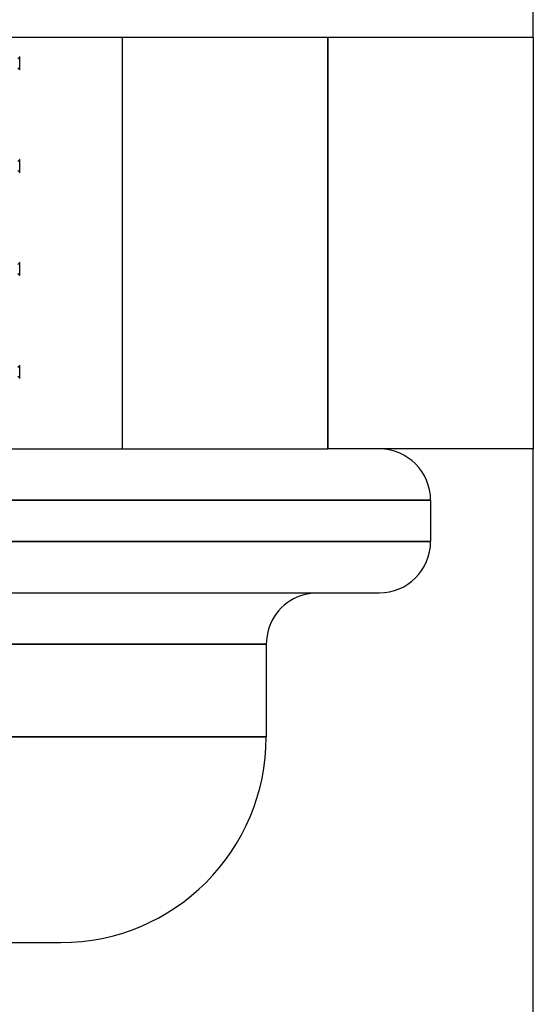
# Model space of a CAD drawing. Header units: millimetres. Extents: x -76 to 76, y -16 to 42.
# Tile 38 of 40: x 73 to 75.5, y 10.3 to 15.09. Entities that reach past the tile are written whole.
import ezdxf

# ---------------------------------------------------------------- set-up
doc = ezdxf.new("R2010")
doc.units = ezdxf.units.MM
doc.layers.add('MAIN-1', color=7, linetype='Continuous')
doc.layers.add('MAIN-2', color=7, linetype='Continuous')

msp = doc.modelspace()

# ---------------------------------------------------------------- linework, layer by layer
at = {"layer": 'MAIN-1'}
for p, q in [((75.5, 15), (75.5, 25)), ((75.5, 15), (-75.5, 15)), ((74.5, 13), (74.5, 15)), ((75.5, 15), (75.5, 13)), ((65, 13), (74.5, 13)), ((75.5, 13), (74.5, 13)), ((75.5, 1.75), (75.5, 13)), ((71.5, 12.75), (75, 12.75)), ((75, 12.75), (75, 12.55)), ((71.5, 12.55), (75, 12.55)), ((72.8396, 12.3), (73.0558, 12.3)), ((73.0558, 12.3), (73.2596, 12.3)), ((73.2596, 12.3), (73.45, 12.3)), ((73.45, 12.3), (73.6264, 12.3)), ((73.6264, 12.3), (73.7885, 12.3)), ((73.7885, 12.3), (73.9359, 12.3)), ((73.9359, 12.3), (74.069, 12.3)), ((74.069, 12.3), (74.1878, 12.3)), ((74.1878, 12.3), (74.293, 12.3)), ((74.293, 12.3), (74.385, 12.3)), ((74.3171, 12.2618), (74.3017, 12.2513)), ((74.3331, 12.271), (74.3171, 12.2618)), ((74.3496, 12.279), (74.3331, 12.271)), ((74.3664, 12.2856), (74.3496, 12.279)), ((74.3833, 12.2909), (74.3664, 12.2856)), ((74.4171, 12.2978), (74.3833, 12.2909)), ((74.385, 12.3), (74.4646, 12.3)), ((74.45, 12.3), (74.4171, 12.2978)), ((74.4646, 12.3), (74.5325, 12.3)), ((74.5325, 12.3), (74.5895, 12.3)), ((74.5895, 12.3), (74.6365, 12.3)), ((74.6365, 12.3), (74.6741, 12.3)), ((74.6741, 12.3), (74.7033, 12.3)), ((74.7033, 12.3), (74.7247, 12.3)), ((74.7247, 12.3), (74.7392, 12.3)), ((74.7392, 12.3), (74.7474, 12.3)), ((74.7474, 12.3), (74.75, 12.3)), ((74.2604, 12.213), (74.2487, 12.1983)), ((74.2732, 12.2268), (74.2604, 12.213)), ((74.287, 12.2396), (74.2732, 12.2268)), ((74.3017, 12.2513), (74.287, 12.2396)), ((74.229, 12.1669), (74.221, 12.1504)), ((74.2382, 12.1829), (74.229, 12.1669)), ((74.2487, 12.1983), (74.2382, 12.1829)), ((74.2091, 12.1167), (74.2022, 12.0829)), ((74.2144, 12.1336), (74.2091, 12.1167)), ((74.221, 12.1504), (74.2144, 12.1336)), ((74.2022, 12.0829), (74.2, 12.05)), ((74.2, 12.05), (71.5, 12.05)), ((74.2, 12.05), (74.2, 11.6)), ((71.5, 11.6), (74.2, 11.6)), ((72.961, 10.6), (73.0091, 10.6)), ((73.0091, 10.6), (73.0507, 10.6)), ((73.0507, 10.6), (73.0863, 10.6)), ((73.0863, 10.6), (73.1161, 10.6)), ((73.1161, 10.6), (73.1406, 10.6)), ((73.1406, 10.6), (73.1603, 10.6)), ((73.1603, 10.6), (73.1756, 10.6)), ((73.1756, 10.6), (73.1868, 10.6)), ((73.1868, 10.6), (73.1943, 10.6)), ((73.1943, 10.6), (73.1986, 10.6)), ((73.1986, 10.6), (73.2, 10.6))]:
    msp.add_line(p, q, dxfattribs=at)
for centre, radius, start, end in [((74.75, 12.75), 0.25, 0, 90), ((74.75, 12.55), 0.25, 270, 0), ((73.2, 11.6), 1, 270, 0)]:
    msp.add_arc(centre, radius, start, end, dxfattribs=at)
at = {"layer": 'MAIN-2'}
for p, q in [((73.5, 13), (73.5, 15)), ((74.5, 15), (74.5, 13)), ((75.5, 15), (75.5, 15)), ((75.5, 15), (75.5, 15)), ((72.9904, 14.8969), (73, 14.9062)), ((73, 14.9062), (72.9998, 14.9075)), ((73, 14.8438), (73, 14.9062)), ((72.9904, 14.8531), (73, 14.8438)), ((73, 14.8438), (72.9998, 14.8425)), ((73, 14.4062), (72.9998, 14.4075)), ((72.9904, 14.3969), (73, 14.4062)), ((73, 14.3438), (73, 14.4062)), ((72.9904, 14.3531), (73, 14.3438)), ((73, 14.3438), (72.9998, 14.3425)), ((72.9904, 13.8969), (73, 13.9062)), ((73, 13.9062), (72.9998, 13.9075)), ((73, 13.8438), (73, 13.9062)), ((72.9904, 13.8531), (73, 13.8438)), ((73, 13.8438), (72.9998, 13.8425)), ((72.9904, 13.3969), (73, 13.4062)), ((73, 13.4062), (72.9998, 13.4075)), ((73, 13.3438), (73, 13.4062)), ((72.9904, 13.3531), (73, 13.3438)), ((73, 13.3438), (72.9998, 13.3425)), ((75.5, 13), (75.5, 13)), ((75, 12.75), (71.5, 12.75)), ((75, 12.55), (71.5, 12.55)), ((71.5, 12.05), (74.2, 12.05)), ((74.2, 11.6), (71.5, 11.6))]:
    msp.add_line(p, q, dxfattribs=at)

doc.saveas('drawing.dxf')
